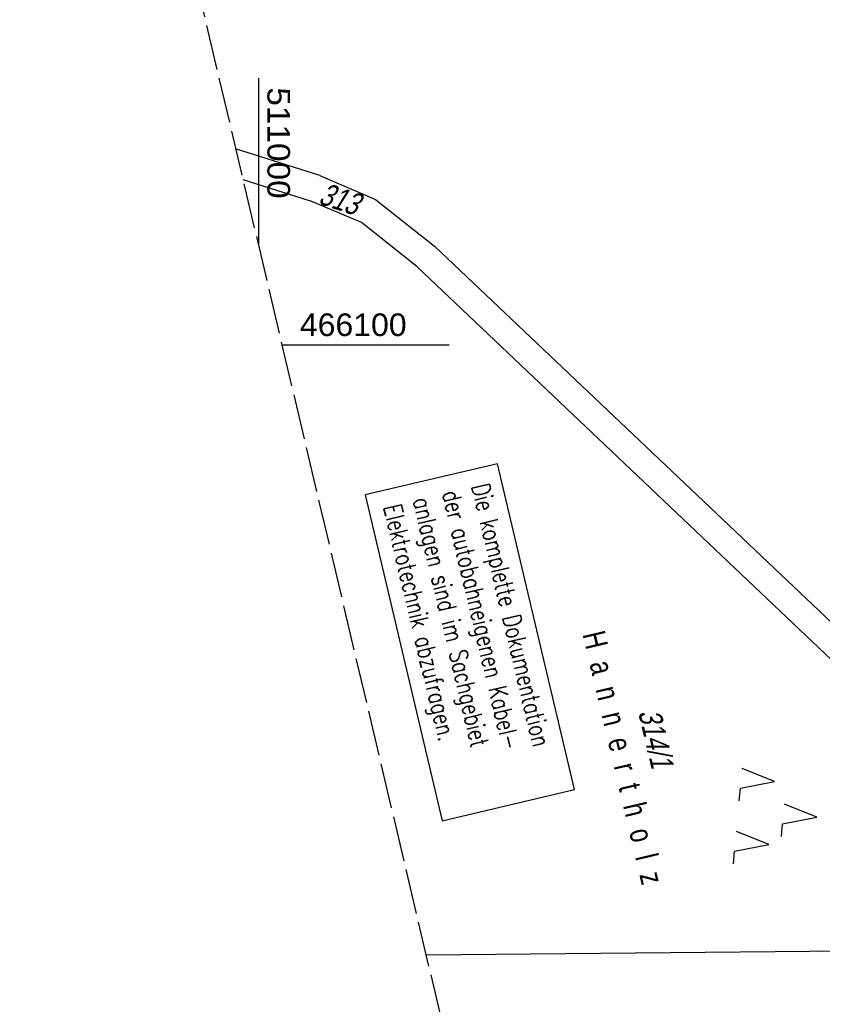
# Model space of a CAD drawing. Extents: x 510974 to 511465, y 465323 to 466289.
# Tile 32 of 43: x 510974 to 511062, y 466027 to 466136. Entities that reach past the tile are written whole.
import ezdxf

# ---------------------------------------------------------------- set-up
doc = ezdxf.new("R2010")
doc.units = 0
doc.header["$LTSCALE"] = 10
doc.header["$MEASUREMENT"] = 0
for name, pattern in [('AUSGEZOGEN', [0]), ('LT00', [0]), ('LT14', [0.6, 0.5, -0.1])]:
    doc.linetypes.add(name, pattern=pattern)
doc.layers.get('0').update_dxf_attribs({"linetype": 'LT00'})
doc.layers.add('-BLATT_102-RAND', color=7, linetype='LT14', plot=False)
for name, color, linetype in [('BAB-KABEL_TEXT_KASTEN', 224, 'Continuous'), ('DFK_BES-NAME', 255, 'LT00'), ('DFK_FLUR_NR', 250, 'LT00'), ('DFK_KATASTER', 250, 'LT00'), ('DFK_NUTZUNG', 250, 'LT00'), ('V102_RASTER', 250, 'LT00')]:
    doc.layers.add(name, color=color, linetype=linetype)
doc.styles.add('ROMANS', font='romans.shx', dxfattribs={"width": 0.8})
doc.styles.get("Standard").update_dxf_attribs({"font": 'ARIAL.TTF'})

# ---------------------------------------------------------------- blocks, each defined once
blk = doc.blocks.new('SYMB7221')
at = {"color": 0, "linetype": 'ByBlock'}
for p, q in [((0, 0.435), (-0.11, 0.065)), ((0.11, 0.065), (0, 0.435)), ((0.25, 0.065), (0.11, 0.065)), ((-0.35, -0.065), (-0.46, -0.435)), ((0.35, -0.065), (0.24, -0.435))]:
    blk.add_line(p, q, dxfattribs=at)
for points in [[(-0.1, -0.435), (-0.24, -0.435), (-0.35, -0.065)], [(0.6, -0.435), (0.46, -0.435), (0.35, -0.065)]]:
    blk.add_lwpolyline(points, dxfattribs=at)

msp = doc.modelspace()

# ---------------------------------------------------------------- linework, layer by layer
at = {"layer": '-BLATT_102-RAND'}
msp.add_lwpolyline([(510973.58, 466222.96), (511186.13, 465322.71), (511465.45, 465388.66), (511252.9, 466288.91), (510973.58, 466222.96)], dxfattribs=at)
at = {"layer": 'BAB-KABEL_TEXT_KASTEN', "linetype": 'AUSGEZOGEN'}
msp.add_lwpolyline([(511011.81, 466083.4), (511020.33, 466047.33), (511034.98, 466050.79), (511026.47, 466086.86)], close=True, dxfattribs=at)
at = {"layer": 'DFK_KATASTER'}
for p, q in [((511006.79, 466118.77), (510997.48, 466121.71)), ((511006.79, 466118.77), (511012.95, 466116.1)), ((510998.28, 466118.33), (511005.75, 466115.97)), ((511011.43, 466113.55), (511005.75, 466115.97)), ((511012.95, 466116.1), (511019.5, 466110.95)), ((511017.54, 466108.68), (511011.43, 466113.55)), ((511019.5, 466110.95), (511081.92, 466051.7)), ((511079.85, 466049.53), (511017.54, 466108.68)), ((511090.66, 466033.15), (511018.56, 466032.46))]:
    msp.add_line(p, q, dxfattribs=at)
at = {"layer": 'V102_RASTER'}
for p, q in [((511000, 466129.56), (511000, 466111.06)), ((511021.11, 466100), (511002.61, 466100))]:
    msp.add_line(p, q, dxfattribs=at)

# ---------------------------------------------------------------- block references
at = {"layer": 'DFK_NUTZUNG', "xscale": 10.00000000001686, "yscale": 10, "zscale": 10, "rotation": 264.7377100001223}
msp.add_blockref('SYMB7221', (511057.47, 466048.14), dxfattribs=at)

# ---------------------------------------------------------------- texts
at = {"layer": 'BAB-KABEL_TEXT_KASTEN', "insert": (511025.52, 466084.86), "char_height": 2, "width": 33.7438, "attachment_point": 1, "rotation": 283.284, "style": 'ROMANS'}
msp.add_mtext('{\\W0.75;Die komplette Dokumentation der autobahneigenen Kabel-\\Panlagen sind im Sachgebiet Elektrotechnik abzufragen.}', dxfattribs=at)
at = {"layer": 'DFK_BES-NAME', "width": 0.75}
msp.add_text('H  a  n  n  e  r  t  h  o  l  z', height=2.5, rotation=283.284, dxfattribs=at).set_placement((511035.87, 466067.99))
at = {"layer": 'DFK_FLUR_NR', "oblique": 13.754, "width": 0.75}
for s, rotation, p in [('313', -17.9694, (511006.53, 466115.68)), ('314/1', 283.284, (511042.03, 466059.37))]:
    msp.add_text(s, height=2.5, rotation=rotation, dxfattribs=at).set_placement(p)
at = {"layer": 'V102_RASTER'}
for s, rotation, width, p in [(' 511000', -90.0008, 1.058, (511001, 466129.56)), (' 466100', -0.0008, 1.014, (511003.61, 466101))]:
    msp.add_text(s, height=2.5, rotation=rotation, dxfattribs=dict(at, width=width)).set_placement(p)

doc.saveas('drawing.dxf')
